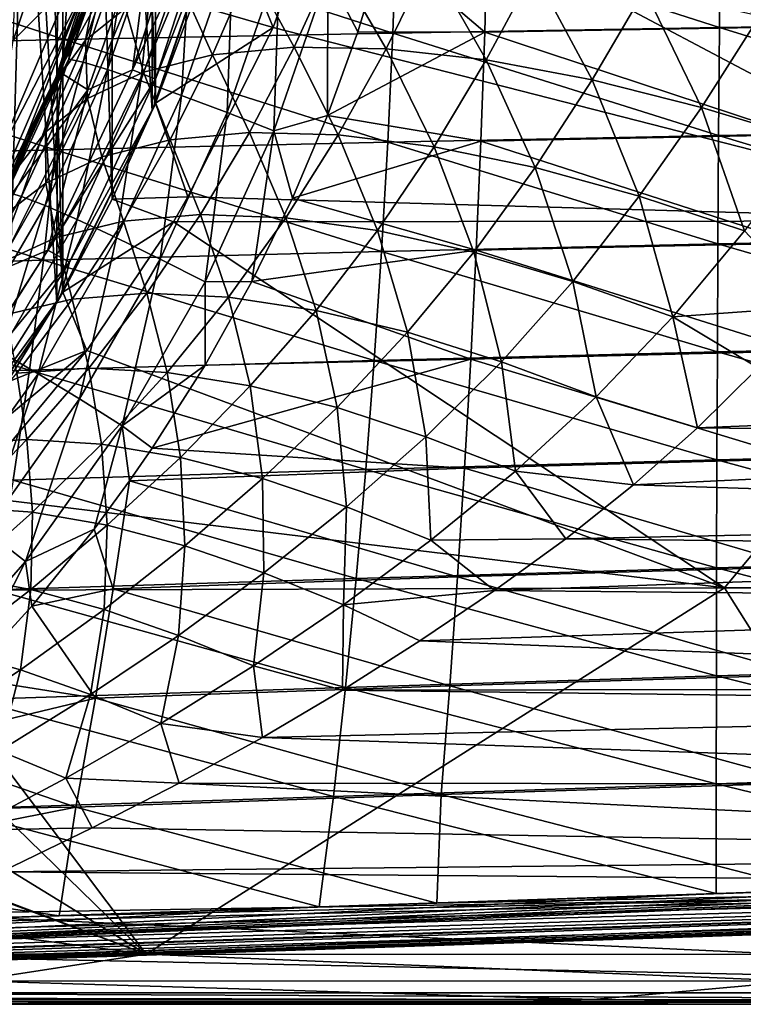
# Model space of a CAD drawing. Header units: metres. Extents: x -31 to 127, y -24 to 31.
# Tile 23 of 67: x 20 to 31, y -22 to -8. Entities that reach past the tile are written whole.
import ezdxf

# ---------------------------------------------------------------- set-up
doc = ezdxf.new("R2010")
doc.units = ezdxf.units.M
doc.layers.add('solid_13_381_041_XXX', color=7, linetype='CONTINUOUS')

msp = doc.modelspace()

# ---------------------------------------------------------------- linework, layer by layer
at = {"layer": 'solid_13_381_041_XXX'}
for points in [[(19.022402, 14.628772, -4), (20.728897, -12.095868, -4), (18.950666, -14.720345, -4)], [(20.770639, 12.024069, -4), (20.728897, -12.095868, -4), (19.022402, 14.628772, -4)], [(20.770639, 12.024069, -4), (22.140854, -9.251509, -4), (20.728897, -12.095868, -4)], [(22.16116, 9.205088, -4), (22.140854, -9.251509, -4), (20.770639, 12.024069, -4)], [(20.497093, -0.082362, 115.532135), (20.816002, -11.943326, 115.532135), (20.816034, 11.943295, 115.532135)], [(20.816002, -11.943326, 115.532135), (21.54834, -10.567223, 115.532135), (20.816034, 11.943295, 115.532135)], [(21.54834, -10.567223, 115.532135), (21.54834, 10.567225, 115.532135), (20.816034, 11.943295, 115.532135)], [(22.187971, -9.145625, 115.532135), (22.187971, 9.145627, 115.532135), (21.54834, 10.567225, 115.532135)], [(21.54834, -10.567223, 115.532135), (22.187971, -9.145625, 115.532135), (21.54834, 10.567225, 115.532135)], [(22.16116, 9.205088, -4), (23.171974, -6.249707, -4), (22.140854, -9.251509, -4)], [(22.187971, -9.145625, 115.532135), (22.737679, -7.676274, 115.532135), (22.187971, 9.145627, 115.532135)], [(20.497093, -0.082362, 115.532135), (20.280512, -2.990703, 115.532135), (20.816002, -11.943326, 115.532135)], [(20.280512, -2.990703, 115.532135), (19.644379, -5.844579, 115.532135), (19.990856, -13.27756, 115.532135)], [(20.280512, -2.990703, 115.532135), (19.990856, -13.27756, 115.532135), (20.816002, -11.943326, 115.532135)], [(23.929907, -8.023449, 116.247574), (24.84782, -5.43818, 116.361183), (23.190828, -6.177847, 115.532135)], [(35.133034, -10.885707, 116.187309), (24.84782, -5.43818, 116.361183), (23.929907, -8.023449, 116.247574)], [(35.133034, -10.885707, 116.187309), (37.560299, -5.43761, 116.471001), (24.84782, -5.43818, 116.361183)], [(20.082718, -8.214787, 118.08213), (20.167664, -5.853664, 119.294571), (20.975763, -5.559304, 118.08213)], [(20.082718, -8.214787, 118.08213), (20.975763, -5.559304, 118.08213), (20.953207, -7.327925, 118.08213)], [(21.71946, -5.87478), (20.756853, -8.672074), (22.172153, -6.113757)], [(20.798605, -8.583007, 84.140846), (20.756853, -8.672074), (21.71946, -5.87478)], [(21.192581, -7.558076, 83.506523), (20.798605, -8.583007, 84.140846), (21.71946, -5.87478)], [(21.849747, -8.650927, -0.133975), (22.761703, -5.844213, -0.133975), (22.172153, -6.113757)], [(23.116484, -5.935304, -0.500454), (22.761703, -5.844213, -0.133975), (21.849747, -8.650927, -0.133975)], [(23.116484, -5.935304, -0.500454), (21.849747, -8.650927, -0.133975), (22.190313, -8.785767, -0.500454)], [(23.116484, -5.935304, -0.500454), (22.190313, -8.785767, -0.500454), (23.18222, -6.211657, -1)], [(20.756853, -8.672074), (21.186054, -8.945278), (22.172153, -6.113757)], [(21.849747, -8.650927, -0.133975), (22.172153, -6.113757), (21.186054, -8.945278)], [(22.140854, -9.251509, -4), (23.171974, -6.249707, -4), (22.173109, -9.184402, -1)], [(22.190313, -8.785767, -0.500454), (22.173109, -9.184402, -1), (23.18222, -6.211657, -1)], [(23.171974, -6.249707, -4), (23.18222, -6.211657, -1), (22.173109, -9.184402, -1)], [(23.929907, -8.023449, 116.247574), (23.190828, -6.177847, 115.532135), (22.737679, -7.676274, 115.532135)], [(30.541977, -8.021375, 146.248001), (30.554525, -6.417964, 146.31369), (25.760683, -6.48578, 146.311432)], [(31.676479, -6.411705, 140.924942), (31.674332, -8.0136, 140.990631), (27.109901, -6.474086, 140.922195)], [(35.387711, -7.947627, 146.231522), (30.554525, -6.417964, 146.31369), (30.541977, -8.021375, 146.248001)], [(35.387711, -7.947627, 146.231522), (35.355175, -6.35918, 146.296036), (30.554525, -6.417964, 146.31369)], [(20.842712, -8.200963, 146.224808), (20.946341, -6.564253, 146.289001), (16.083519, -6.656135, 146.245865)], [(25.703821, -8.105215, 146.245865), (20.946341, -6.564253, 146.289001), (20.842712, -8.200963, 146.224808)], [(21.627619, -6.440227, 137.688751), (20.907373, -8.491919, 137.80484), (21.409151, -6.920859, 136.987885)], [(21.119747, -8.537859, 138.550125), (20.907373, -8.491919, 137.80484), (21.627619, -6.440227, 137.688751)], [(25.703821, -8.105215, 146.245865), (25.760683, -6.48578, 146.311432), (20.946341, -6.564253, 146.289001)], [(21.841162, -6.473045, 138.434387), (21.119747, -8.537859, 138.550125), (21.627619, -6.440227, 137.688751)], [(21.477757, -8.644745, 139.267456), (21.119747, -8.537859, 138.550125), (21.841162, -6.473045, 138.434387)], [(22.205629, -6.552175, 139.152069), (21.477757, -8.644745, 139.267456), (21.841162, -6.473045, 138.434387)], [(21.972404, -8.811583, 139.907715), (21.477757, -8.644745, 139.267456), (22.205629, -6.552175, 139.152069)], [(22.712124, -6.676996, 139.792633), (21.972404, -8.811583, 139.907715), (22.205629, -6.552175, 139.152069)], [(27.109901, -6.474086, 140.922195), (27.065485, -8.090981, 140.988098), (25.571747, -6.816286, 140.937088)], [(30.541977, -8.021375, 146.248001), (25.760683, -6.48578, 146.311432), (25.703821, -8.105215, 146.245865)], [(31.674332, -8.0136, 140.990631), (27.065485, -8.090981, 140.988098), (27.109901, -6.474086, 140.922195)], [(20.842712, -8.200963, 146.224808), (16.083519, -6.656135, 146.245865), (15.927384, -8.311689, 146.184235)], [(22.576435, -9.029634, 140.42746), (21.972404, -8.811583, 139.907715), (22.712124, -6.676996, 139.792633)], [(23.332802, -6.840997, 140.312637), (22.576435, -9.029634, 140.42746), (22.712124, -6.676996, 139.792633)], [(21.152754, -8.207346, 88.031013), (21.678259, -6.733622, 87.164948), (21.742626, -7.73563, 89.686691)], [(21.337973, -7.222666, 85.383377), (21.678259, -6.733622, 87.164948), (21.152754, -8.207346, 88.031013)], [(23.249025, -9.283795, 140.798172), (22.576435, -9.029634, 140.42746), (23.332802, -6.840997, 140.312637)], [(24.025661, -7.032798, 140.683517), (23.249025, -9.283795, 140.798172), (23.332802, -6.840997, 140.312637)], [(24.743479, -7.238635, 140.896606), (25.571747, -6.816286, 140.937088), (25.18465, -8.086426, 140.990173)], [(27.065485, -8.090981, 140.988098), (25.18465, -8.086426, 140.990173), (25.571747, -6.816286, 140.937088)], [(20.907373, -8.491919, 137.80484), (20.945013, -8.219272, 137.063736), (21.409151, -6.920859, 136.987885)], [(21.233383, -7.442675, 118.382133), (21.409151, -6.920859, 136.987885), (20.945013, -8.219272, 137.063736)], [(22.55728, -7.369374, 91.280823), (23.59481, -7.125272, 92.771378), (23.035856, -8.429181, 93.45504)], [(23.035856, -8.429181, 93.45504), (23.59481, -7.125272, 92.771378), (24.244377, -8.31232, 94.733597)], [(24.025661, -7.032798, 140.683517), (23.944466, -9.55589, 141.011154), (23.249025, -9.283795, 140.798172)], [(23.59481, -7.125272, 92.771378), (24.835079, -7.012293, 94.118988), (24.244377, -8.31232, 94.733597)], [(24.025661, -7.032798, 140.683517), (24.743479, -7.238635, 140.896606), (23.944466, -9.55589, 141.011154)], [(24.244377, -8.31232, 94.733597), (24.835079, -7.012293, 94.118988), (25.606129, -8.337021, 95.852859)], [(24.835079, -7.012293, 94.118988), (26.246294, -7.03281, 95.290016), (25.606129, -8.337021, 95.852859)], [(25.606129, -8.337021, 95.852859), (26.246294, -7.03281, 95.290016), (27.089777, -8.500764, 96.790535)], [(26.246294, -7.03281, 95.290016), (27.793812, -7.184889, 96.258713), (27.089777, -8.500764, 96.790535)], [(20.753422, -8.758, 86.347847), (20.798605, -8.583007, 84.140846), (21.337973, -7.222666, 85.383377)], [(20.753422, -8.758, 86.347847), (21.337973, -7.222666, 85.383377), (21.152754, -8.207346, 88.031013)], [(21.337973, -7.222666, 85.383377), (20.798605, -8.583007, 84.140846), (21.192581, -7.558076, 83.506523)], [(23.944466, -9.55589, 141.011154), (24.743479, -7.238635, 140.896606), (24.735992, -9.325723, 141.050537)], [(24.743479, -7.238635, 140.896606), (25.18465, -8.086426, 140.990173), (24.735992, -9.325723, 141.050537)], [(27.089777, -8.500764, 96.790535), (27.793812, -7.184889, 96.258713), (28.659328, -8.795362, 97.531952)], [(27.793812, -7.184889, 96.258713), (29.437996, -7.461259, 97.007988), (28.659328, -8.795362, 97.531952)], [(19.788635, -10.059521, 118.08213), (20.953207, -7.327925, 118.08213), (21.150467, -7.413598, 118.169998)], [(20.082718, -8.214787, 118.08213), (20.953207, -7.327925, 118.08213), (19.788635, -10.059521, 118.08213)], [(19.788635, -10.059521, 118.08213), (21.150467, -7.413598, 118.169998), (19.961714, -10.18988, 118.169998)], [(19.961714, -10.18988, 118.169998), (21.150467, -7.413598, 118.169998), (20.03997, -10.22984, 118.382133)], [(21.150467, -7.413598, 118.169998), (20.683678, -8.856382, 118.382133), (20.03997, -10.22984, 118.382133)], [(21.150467, -7.413598, 118.169998), (21.233383, -7.442675, 118.382133), (20.683678, -8.856382, 118.382133)], [(20.683678, -8.856382, 118.382133), (21.233383, -7.442675, 118.382133), (20.945013, -8.219272, 137.063736)], [(21.742626, -7.73563, 89.686691), (22.55728, -7.369374, 91.280823), (22.009384, -8.685497, 92.046738)], [(22.009384, -8.685497, 92.046738), (22.55728, -7.369374, 91.280823), (23.035856, -8.429181, 93.45504)], [(28.659328, -8.795362, 97.531952), (29.437996, -7.461259, 97.007988), (30.279541, -9.205205, 98.078491)], [(29.437996, -7.461259, 97.007988), (31.139957, -7.847566, 97.538742), (30.279541, -9.205205, 98.078491)], [(23.929907, -8.023449, 116.247574), (22.737679, -7.676274, 115.532135), (22.187971, -9.145625, 115.532135)], [(21.152754, -8.207346, 88.031013), (21.742626, -7.73563, 89.686691), (21.183258, -9.071985, 90.54364)], [(21.183258, -9.071985, 90.54364), (21.742626, -7.73563, 89.686691), (22.009384, -8.685497, 92.046738)], [(30.279541, -9.205205, 98.078491), (31.139957, -7.847566, 97.538742), (31.91963, -9.703641, 98.458412)], [(22.669493, -10.533402, 116.107849), (23.929907, -8.023449, 116.247574), (22.187971, -9.145625, 115.532135)], [(22.669493, -10.533402, 116.107849), (35.133034, -10.885707, 116.187309), (23.929907, -8.023449, 116.247574)], [(30.530941, -9.624353, 146.167709), (30.541977, -8.021375, 146.248001), (25.703821, -8.105215, 146.245865)], [(31.674332, -8.0136, 140.990631), (31.67808, -9.615084, 141.070938), (27.065485, -8.090981, 140.988098)], [(35.440052, -9.535535, 146.152573), (30.541977, -8.021375, 146.248001), (30.530941, -9.624353, 146.167709)], [(35.440052, -9.535535, 146.152573), (35.387711, -7.947627, 146.231522), (30.541977, -8.021375, 146.248001)], [(25.629791, -9.723847, 146.16571), (25.703821, -8.105215, 146.245865), (20.842712, -8.200963, 146.224808)], [(27.065485, -8.090981, 140.988098), (24.735992, -9.325723, 141.050537), (25.18465, -8.086426, 140.990173)], [(27.065485, -8.090981, 140.988098), (27.009079, -9.707226, 141.068634), (24.735992, -9.325723, 141.050537)], [(30.530941, -9.624353, 146.167709), (25.703821, -8.105215, 146.245865), (25.629791, -9.723847, 146.16571)], [(31.67808, -9.615084, 141.070938), (27.009079, -9.707226, 141.068634), (27.065485, -8.090981, 140.988098)], [(20.704315, -9.835932, 146.146255), (15.927384, -8.311689, 146.184235), (15.721451, -9.963854, 146.108719)], [(20.704315, -9.835932, 146.146255), (20.842712, -8.200963, 146.224808), (15.927384, -8.311689, 146.184235)], [(20.683678, -8.856382, 118.382133), (20.945013, -8.219272, 137.063736), (20.405956, -9.478765, 137.1492)], [(20.907373, -8.491919, 137.80484), (20.405956, -9.478765, 137.1492), (20.945013, -8.219272, 137.063736)], [(20.559179, -9.570928, 88.98336), (21.152754, -8.207346, 88.031013), (21.183258, -9.071985, 90.54364)], [(20.753422, -8.758, 86.347847), (21.152754, -8.207346, 88.031013), (20.559179, -9.570928, 88.98336)], [(25.629791, -9.723847, 146.16571), (20.842712, -8.200963, 146.224808), (20.704315, -9.835932, 146.146255)], [(23.035856, -8.429181, 93.45504), (24.244377, -8.31232, 94.733597), (23.583122, -9.576782, 95.424416)], [(23.583122, -9.576782, 95.424416), (24.244377, -8.31232, 94.733597), (24.895372, -9.611676, 96.495964)], [(24.244377, -8.31232, 94.733597), (25.606129, -8.337021, 95.852859), (24.895372, -9.611676, 96.495964)], [(22.009384, -8.685497, 92.046738), (23.035856, -8.429181, 93.45504), (22.407925, -9.686711, 94.208961)], [(22.407925, -9.686711, 94.208961), (23.035856, -8.429181, 93.45504), (23.583122, -9.576782, 95.424416)], [(24.895372, -9.611676, 96.495964), (25.606129, -8.337021, 95.852859), (26.31653, -9.788212, 97.404419)], [(25.606129, -8.337021, 95.852859), (27.089777, -8.500764, 96.790535), (26.31653, -9.788212, 97.404419)], [(20.907373, -8.491919, 137.80484), (19.993507, -10.463799, 137.94548), (20.405956, -9.478765, 137.1492)], [(20.203409, -10.524402, 138.69043), (19.993507, -10.463799, 137.94548), (20.907373, -8.491919, 137.80484)], [(21.119747, -8.537859, 138.550125), (20.203409, -10.524402, 138.69043), (20.907373, -8.491919, 137.80484)], [(20.552277, -10.659924, 139.407425), (20.203409, -10.524402, 138.69043), (21.119747, -8.537859, 138.550125)], [(20.798605, -8.583007, 84.140846), (20.35989, -9.57731, 84.854202), (20.756853, -8.672074)], [(20.753422, -8.758, 86.347847), (20.35989, -9.57731, 84.854202), (20.798605, -8.583007, 84.140846)], [(21.477757, -8.644745, 139.267456), (20.552277, -10.659924, 139.407425), (21.119747, -8.537859, 138.550125)], [(26.31653, -9.788212, 97.404419), (27.089777, -8.500764, 96.790535), (27.814091, -10.097435, 98.137268)], [(27.089777, -8.500764, 96.790535), (28.659328, -8.795362, 97.531952), (27.814091, -10.097435, 98.137268)], [(20.756853, -8.672074), (19.428015, -11.3449), (21.186054, -8.945278)], [(19.867138, -10.561572, 85.643684), (19.428015, -11.3449), (20.756853, -8.672074)], [(20.35989, -9.57731, 84.854202), (19.867138, -10.561572, 85.643684), (20.756853, -8.672074)], [(21.031059, -10.868877, 140.047379), (20.552277, -10.659924, 139.407425), (21.477757, -8.644745, 139.267456)], [(20.593206, -11.321212, -0.133975), (21.849747, -8.650927, -0.133975), (21.186054, -8.945278)], [(22.190313, -8.785767, -0.500454), (21.849747, -8.650927, -0.133975), (20.593206, -11.321212, -0.133975)], [(21.972404, -8.811583, 139.907715), (21.031059, -10.868877, 140.047379), (21.477757, -8.644745, 139.267456)], [(21.183258, -9.071985, 90.54364), (22.009384, -8.685497, 92.046738), (21.395733, -9.939876, 92.87542)], [(21.395733, -9.939876, 92.87542), (22.009384, -8.685497, 92.046738), (22.407925, -9.686711, 94.208961)], [(20.03997, -10.22984, 118.382133), (20.683678, -8.856382, 118.382133), (20.405956, -9.478765, 137.1492)], [(20.105623, -10.153735, 87.396614), (20.35989, -9.57731, 84.854202), (20.753422, -8.758, 86.347847)], [(20.105623, -10.153735, 87.396614), (20.753422, -8.758, 86.347847), (20.559179, -9.570928, 88.98336)], [(22.190313, -8.785767, -0.500454), (20.593206, -11.321212, -0.133975), (20.914186, -11.497671, -0.500454)], [(22.190313, -8.785767, -0.500454), (20.914186, -11.497671, -0.500454), (22.173109, -9.184402, -1)], [(21.613298, -11.140263, 140.566879), (21.031059, -10.868877, 140.047379), (21.972404, -8.811583, 139.907715)], [(22.576435, -9.029634, 140.42746), (21.613298, -11.140263, 140.566879), (21.972404, -8.811583, 139.907715)], [(27.814091, -10.097435, 98.137268), (28.659328, -8.795362, 97.531952), (29.356277, -10.522958, 98.696259)], [(28.659328, -8.795362, 97.531952), (30.279541, -9.205205, 98.078491), (29.356277, -10.522958, 98.696259)], [(19.428015, -11.3449), (19.832363, -11.645459), (21.186054, -8.945278)], [(20.593206, -11.321212, -0.133975), (21.186054, -8.945278), (19.832363, -11.645459)], [(22.259703, -11.455327, 140.937424), (21.613298, -11.140263, 140.566879), (22.576435, -9.029634, 140.42746)], [(23.249025, -9.283795, 140.798172), (22.259703, -11.455327, 140.937424), (22.576435, -9.029634, 140.42746)], [(20.559179, -9.570928, 88.98336), (21.183258, -9.071985, 90.54364), (20.563093, -10.327173, 91.45472)], [(20.563093, -10.327173, 91.45472), (21.183258, -9.071985, 90.54364), (21.395733, -9.939876, 92.87542)], [(20.914186, -11.497671, -0.500454), (20.784609, -12, -1), (22.173109, -9.184402, -1)], [(22.140854, -9.251509, -4), (22.173109, -9.184402, -1), (20.784609, -12, -1)], [(22.669493, -10.533402, 116.107849), (22.187971, -9.145625, 115.532135), (21.54834, -10.567223, 115.532135)], [(20.728897, -12.095868, -4), (22.140854, -9.251509, -4), (20.784609, -12, -1)], [(23.249025, -9.283795, 140.798172), (22.926498, -11.791631, 141.150299), (22.259703, -11.455327, 140.937424)], [(23.249025, -9.283795, 140.798172), (23.944466, -9.55589, 141.011154), (22.926498, -11.791631, 141.150299)], [(23.944466, -9.55589, 141.011154), (24.735992, -9.325723, 141.050537), (24.217916, -10.552891, 141.118576)], [(27.009079, -9.707226, 141.068634), (24.217916, -10.552891, 141.118576), (24.735992, -9.325723, 141.050537)], [(29.356277, -10.522958, 98.696259), (30.279541, -9.205205, 98.078491), (30.91543, -11.037439, 99.106934)], [(30.279541, -9.205205, 98.078491), (31.91963, -9.703641, 98.458412), (30.91543, -11.037439, 99.106934)], [(20.03997, -10.22984, 118.382133), (20.405956, -9.478765, 137.1492), (19.795244, -10.695713, 137.240356)], [(19.993507, -10.463799, 137.94548), (19.795244, -10.695713, 137.240356), (20.405956, -9.478765, 137.1492)], [(20.105623, -10.153735, 87.396614), (19.867138, -10.561572, 85.643684), (20.35989, -9.57731, 84.854202)], [(19.911537, -10.830607, 89.980492), (20.559179, -9.570928, 88.98336), (20.563093, -10.327173, 91.45472)], [(20.105623, -10.153735, 87.396614), (20.559179, -9.570928, 88.98336), (19.911537, -10.830607, 89.980492)], [(22.407925, -9.686711, 94.208961), (23.583122, -9.576782, 95.424416), (22.855167, -10.795711, 96.173409)], [(22.855167, -10.795711, 96.173409), (23.583122, -9.576782, 95.424416), (24.117571, -10.842876, 97.199829)], [(22.926498, -11.791631, 141.150299), (23.944466, -9.55589, 141.011154), (23.618355, -11.784662, 141.194992)], [(23.583122, -9.576782, 95.424416), (24.895372, -9.611676, 96.495964), (24.117571, -10.842876, 97.199829)], [(23.944466, -9.55589, 141.011154), (24.217916, -10.552891, 141.118576), (23.618355, -11.784662, 141.194992)], [(24.117571, -10.842876, 97.199829), (24.895372, -9.611676, 96.495964), (25.476948, -11.031467, 98.079399)], [(24.895372, -9.611676, 96.495964), (26.31653, -9.788212, 97.404419), (25.476948, -11.031467, 98.079399)], [(30.521414, -11.226901, 146.07283), (30.530941, -9.624353, 146.167709), (25.629791, -9.723847, 146.16571)], [(31.67808, -9.615084, 141.070938), (31.687719, -11.216155, 141.165878), (27.009079, -9.707226, 141.068634)], [(35.512203, -11.122905, 146.059219), (30.530941, -9.624353, 146.167709), (30.521414, -11.226901, 146.07283)], [(35.512203, -11.122905, 146.059219), (35.440052, -9.535535, 146.152573), (30.530941, -9.624353, 146.167709)], [(25.538593, -11.341675, 146.070984), (25.629791, -9.723847, 146.16571), (20.704315, -9.835932, 146.146255)], [(21.395733, -9.939876, 92.87542), (22.407925, -9.686711, 94.208961), (21.714819, -10.893697, 95.016624)], [(21.714819, -10.893697, 95.016624), (22.407925, -9.686711, 94.208961), (22.855167, -10.795711, 96.173409)], [(27.009079, -9.707226, 141.068634), (26.940685, -11.322821, 141.163834), (24.217916, -10.552891, 141.118576)], [(30.521414, -11.226901, 146.07283), (25.629791, -9.723847, 146.16571), (25.538593, -11.341675, 146.070984)], [(31.687719, -11.216155, 141.165878), (26.940685, -11.322821, 141.163834), (27.009079, -9.707226, 141.068634)], [(20.531151, -11.469158, 146.053345), (20.704315, -9.835932, 146.146255), (15.721451, -9.963854, 146.108719)], [(25.538593, -11.341675, 146.070984), (20.704315, -9.835932, 146.146255), (20.531151, -11.469158, 146.053345)], [(25.476948, -11.031467, 98.079399), (26.31653, -9.788212, 97.404419), (26.904125, -11.351957, 98.801514)], [(26.31653, -9.788212, 97.404419), (27.814091, -10.097435, 98.137268), (26.904125, -11.351957, 98.801514)], [(20.531151, -11.469158, 146.053345), (15.721451, -9.963854, 146.108719), (15.465718, -11.612626, 146.019318)], [(20.563093, -10.327173, 91.45472), (21.395733, -9.939876, 92.87542), (20.719749, -11.13573, 93.752083)], [(20.719749, -11.13573, 93.752083), (21.395733, -9.939876, 92.87542), (21.714819, -10.893697, 95.016624)], [(26.904125, -11.351957, 98.801514), (27.814091, -10.097435, 98.137268), (28.370619, -11.787459, 99.368355)], [(27.814091, -10.097435, 98.137268), (29.356277, -10.522958, 98.696259), (28.370619, -11.787459, 99.368355)], [(19.88484, -11.513021, 92.407288), (20.563093, -10.327173, 91.45472), (20.719749, -11.13573, 93.752083)], [(19.911537, -10.830607, 89.980492), (20.563093, -10.327173, 91.45472), (19.88484, -11.513021, 92.407288)], [(20.203409, -10.524402, 138.69043), (19.100241, -12.414627, 138.849411), (19.993507, -10.463799, 137.94548)], [(19.436794, -12.579519, 139.566132), (19.100241, -12.414627, 138.849411), (20.203409, -10.524402, 138.69043)], [(20.552277, -10.659924, 139.407425), (19.436794, -12.579519, 139.566132), (20.203409, -10.524402, 138.69043)], [(22.453848, -10.90122, 116.08651), (21.54834, -10.567223, 115.532135), (20.816002, -11.943326, 115.532135)], [(22.669493, -10.533402, 116.107849), (21.54834, -10.567223, 115.532135), (22.453848, -10.90122, 116.08651)], [(22.669493, -10.533402, 116.107849), (22.453848, -10.90122, 116.08651), (35.133034, -10.885707, 116.187309)], [(26.940685, -11.322821, 141.163834), (23.618355, -11.784662, 141.194992), (24.217916, -10.552891, 141.118576)], [(28.370619, -11.787459, 99.368355), (29.356277, -10.522958, 98.696259), (29.851683, -12.310342, 99.803314)], [(29.356277, -10.522958, 98.696259), (30.91543, -11.037439, 99.106934), (29.851683, -12.310342, 99.803314)], [(19.895329, -12.830403, 140.205841), (19.436794, -12.579519, 139.566132), (20.552277, -10.659924, 139.407425)], [(21.031059, -10.868877, 140.047379), (19.895329, -12.830403, 140.205841), (20.552277, -10.659924, 139.407425)], [(21.714819, -10.893697, 95.016624), (22.855167, -10.795711, 96.173409), (22.060112, -11.96119, 96.958832)], [(22.060112, -11.96119, 96.958832), (22.855167, -10.795711, 96.173409), (23.271261, -12.018051, 97.938858)], [(22.855167, -10.795711, 96.173409), (24.117571, -10.842876, 97.199829), (23.271261, -12.018051, 97.938858)], [(20.450424, -13.154004, 140.725143), (19.895329, -12.830403, 140.205841), (21.031059, -10.868877, 140.047379)], [(21.613298, -11.140263, 140.566879), (20.450424, -13.154004, 140.725143), (21.031059, -10.868877, 140.047379)], [(20.719749, -11.13573, 93.752083), (21.714819, -10.893697, 95.016624), (20.956657, -12.047558, 95.861282)], [(21.17396, -12.80836, 115.963142), (22.453848, -10.90122, 116.08651), (20.816002, -11.943326, 115.532135)], [(20.956657, -12.047558, 95.861282), (21.714819, -10.893697, 95.016624), (22.060112, -11.96119, 96.958832)], [(21.17396, -12.80836, 115.963142), (30.617491, -16.326935, 115.783424), (22.453848, -10.90122, 116.08651)], [(22.453848, -10.90122, 116.08651), (30.617491, -16.326935, 115.783424), (35.133034, -10.885707, 116.187309)], [(23.271261, -12.018051, 97.938858), (24.117571, -10.842876, 97.199829), (24.568024, -12.214036, 98.787361)], [(24.117571, -10.842876, 97.199829), (25.476948, -11.031467, 98.079399), (24.568024, -12.214036, 98.787361)], [(35.133034, -10.885707, 116.187309), (30.617491, -16.326935, 115.783424), (43.268173, -16.327322, 115.83757)], [(24.568024, -12.214036, 98.787361), (25.476948, -11.031467, 98.079399), (25.924513, -12.539264, 99.495552)], [(25.476948, -11.031467, 98.079399), (26.904125, -11.351957, 98.801514), (25.924513, -12.539264, 99.495552)], [(31.965908, -12.159027, 99.737946), (29.851683, -12.310342, 99.803314), (30.91543, -11.037439, 99.106934)], [(19.88484, -11.513021, 92.407288), (20.719749, -11.13573, 93.752083), (19.981422, -12.276423, 94.665825)], [(19.981422, -12.276423, 94.665825), (20.719749, -11.13573, 93.752083), (20.956657, -12.047558, 95.861282)], [(21.06469, -13.52801, 141.095535), (20.450424, -13.154004, 140.725143), (21.613298, -11.140263, 140.566879)], [(22.259703, -11.455327, 140.937424), (21.06469, -13.52801, 141.095535), (21.613298, -11.140263, 140.566879)], [(30.513395, -12.829016, 145.963333), (30.521414, -11.226901, 146.07283), (25.538593, -11.341675, 146.070984)], [(31.687719, -11.216155, 141.165878), (31.703253, -12.816814, 141.275421), (26.940685, -11.322821, 141.163834)], [(35.60416, -12.709734, 145.951431), (30.521414, -11.226901, 146.07283), (30.513395, -12.829016, 145.963333)], [(35.60416, -12.709734, 145.951431), (35.512203, -11.122905, 146.059219), (30.521414, -11.226901, 146.07283)], [(19.0119, -13.812953, -0.133975), (20.593206, -11.321212, -0.133975), (19.832363, -11.645459)], [(20.914186, -11.497671, -0.500454), (20.593206, -11.321212, -0.133975), (19.0119, -13.812953, -0.133975)], [(25.430229, -12.958698, 145.961655), (25.538593, -11.341675, 146.070984), (20.531151, -11.469158, 146.053345)], [(26.940685, -11.322821, 141.163834), (26.860302, -12.937764, 141.273682), (23.618355, -11.784662, 141.194992)], [(30.513395, -12.829016, 145.963333), (25.538593, -11.341675, 146.070984), (25.430229, -12.958698, 145.961655)], [(25.924513, -12.539264, 99.495552), (26.904125, -11.351957, 98.801514), (27.315458, -12.976626, 100.066063)], [(31.703253, -12.816814, 141.275421), (26.860302, -12.937764, 141.273682), (26.940685, -11.322821, 141.163834)], [(26.904125, -11.351957, 98.801514), (28.370619, -11.787459, 99.368355), (27.315458, -12.976626, 100.066063)], [(20.323219, -13.100644, 145.946091), (20.531151, -11.469158, 146.053345), (15.465718, -11.612626, 146.019318)], [(20.914186, -11.497671, -0.500454), (19.0119, -13.812953, -0.133975), (19.308231, -14.028252, -0.500454)], [(20.914186, -11.497671, -0.500454), (19.308231, -14.028252, -0.500454), (20.784609, -12, -1)], [(25.430229, -12.958698, 145.961655), (20.531151, -11.469158, 146.053345), (20.323219, -13.100644, 145.946091)], [(22.259703, -11.455327, 140.937424), (21.696682, -13.925915, 141.308334), (21.06469, -13.52801, 141.095535)], [(22.259703, -11.455327, 140.937424), (22.926498, -11.791631, 141.150299), (21.696682, -13.925915, 141.308334)], [(20.323219, -13.100644, 145.946091), (15.465718, -11.612626, 146.019318), (15.160187, -13.258007, 145.916031)], [(21.696682, -13.925915, 141.308334), (22.926498, -11.791631, 141.150299), (22.924562, -13.027063, 141.280228)], [(22.926498, -11.791631, 141.150299), (23.618355, -11.784662, 141.194992), (22.924562, -13.027063, 141.280228)], [(26.860302, -12.937764, 141.273682), (22.924562, -13.027063, 141.280228), (23.618355, -11.784662, 141.194992)], [(27.315458, -12.976626, 100.066063), (28.370619, -11.787459, 99.368355), (28.718922, -13.498535, 100.520378)], [(28.370619, -11.787459, 99.368355), (29.851683, -12.310342, 99.803314), (28.718922, -13.498535, 100.520378)], [(21.17396, -12.80836, 115.963142), (20.816002, -11.943326, 115.532135), (19.990856, -13.27756, 115.532135)], [(20.956657, -12.047558, 95.861282), (22.060112, -11.96119, 96.958832), (21.201279, -13.071553, 97.771172)], [(21.201279, -13.071553, 97.771172), (22.060112, -11.96119, 96.958832), (22.359901, -13.134908, 98.702797)], [(22.060112, -11.96119, 96.958832), (23.271261, -12.018051, 97.938858), (22.359901, -13.134908, 98.702797)], [(18.950666, -14.720345, -4), (20.728897, -12.095868, -4), (19.04048, -14.610274, -1)], [(19.308231, -14.028252, -0.500454), (19.04048, -14.610274, -1), (20.784609, -12, -1)], [(20.728897, -12.095868, -4), (20.784609, -12, -1), (19.04048, -14.610274, -1)], [(19.981422, -12.276423, 94.665825), (20.956657, -12.047558, 95.861282), (20.136648, -13.147457, 96.734451)], [(20.136648, -13.147457, 96.734451), (20.956657, -12.047558, 95.861282), (21.201279, -13.071553, 97.771172)], [(22.359901, -13.134908, 98.702797), (23.271261, -12.018051, 97.938858), (23.59339, -13.333166, 99.517754)], [(23.271261, -12.018051, 97.938858), (24.568024, -12.214036, 98.787361), (23.59339, -13.333166, 99.517754)], [(23.59339, -13.333166, 99.517754), (24.568024, -12.214036, 98.787361), (24.879068, -13.656309, 100.208984)], [(24.568024, -12.214036, 98.787361), (25.924513, -12.539264, 99.495552), (24.879068, -13.656309, 100.208984)], [(31.965908, -12.159027, 99.737946), (31.118534, -13.068027, 100.274315), (29.851683, -12.310342, 99.803314)], [(30.220886, -13.957051, 100.836403), (28.718922, -13.498535, 100.520378), (29.851683, -12.310342, 99.803314)], [(31.118534, -13.068027, 100.274315), (30.220886, -13.957051, 100.836403), (29.851683, -12.310342, 99.803314)], [(24.879068, -13.656309, 100.208984), (25.924513, -12.539264, 99.495552), (26.194801, -14.087303, 100.77948)], [(25.924513, -12.539264, 99.495552), (27.315458, -12.976626, 100.066063), (26.194801, -14.087303, 100.77948)], [(21.17396, -12.80836, 115.963142), (19.990856, -13.27756, 115.532135), (19.083561, -14.553295, 115.532135)], [(19.389057, -14.960611, 115.81498), (21.17396, -12.80836, 115.963142), (19.083561, -14.553295, 115.532135)], [(20.450424, -13.154004, 140.725143), (19.098961, -15.048624, 140.895508), (19.895329, -12.830403, 140.205841)], [(19.389057, -14.960611, 115.81498), (30.617491, -16.326935, 115.783424), (21.17396, -12.80836, 115.963142)], [(30.506889, -14.430698, 145.839233), (30.513395, -12.829016, 145.963333), (25.430229, -12.958698, 145.961655)], [(31.703253, -12.816814, 141.275421), (31.724678, -14.417062, 141.399582), (26.860302, -12.937764, 141.273682)], [(35.715927, -14.296025, 145.829224), (30.513395, -12.829016, 145.963333), (30.506889, -14.430698, 145.839233)], [(35.715927, -14.296025, 145.829224), (35.60416, -12.709734, 145.951431), (30.513395, -12.829016, 145.963333)], [(25.304695, -14.574919, 145.837738), (25.430229, -12.958698, 145.961655), (20.323219, -13.100644, 145.946091)], [(26.860302, -12.937764, 141.273682), (22.140373, -14.258994, 141.37262), (22.924562, -13.027063, 141.280228)], [(26.860302, -12.937764, 141.273682), (26.767929, -14.552058, 141.398163), (22.140373, -14.258994, 141.37262)], [(30.506889, -14.430698, 145.839233), (25.430229, -12.958698, 145.961655), (25.304695, -14.574919, 145.837738)], [(26.194801, -14.087303, 100.77948), (27.315458, -12.976626, 100.066063), (27.521332, -14.599018, 101.24881)], [(31.724678, -14.417062, 141.399582), (26.767929, -14.552058, 141.398163), (26.860302, -12.937764, 141.273682)], [(27.315458, -12.976626, 100.066063), (28.718922, -13.498535, 100.520378), (27.521332, -14.599018, 101.24881)], [(20.080519, -14.730389, 145.824463), (20.323219, -13.100644, 145.946091), (15.160187, -13.258007, 145.916031)], [(25.304695, -14.574919, 145.837738), (20.323219, -13.100644, 145.946091), (20.080519, -14.730389, 145.824463)], [(20.136648, -13.147457, 96.734451), (21.201279, -13.071553, 97.771172), (20.284031, -14.127928, 98.607918)], [(20.284031, -14.127928, 98.607918), (21.201279, -13.071553, 97.771172), (21.389645, -14.195926, 99.490547)], [(21.201279, -13.071553, 97.771172), (22.359901, -13.134908, 98.702797), (21.389645, -14.195926, 99.490547)], [(21.696682, -13.925915, 141.308334), (22.924562, -13.027063, 141.280228), (22.140373, -14.258994, 141.37262)], [(44, -13.403003, 100.481255), (30.220886, -13.957051, 100.836403), (31.118534, -13.068027, 100.274315)], [(19.674238, -15.479867, 141.265823), (19.098961, -15.048624, 140.895508), (20.450424, -13.154004, 140.725143)], [(19.259657, -14.193452, 97.632019), (20.136648, -13.147457, 96.734451), (20.284031, -14.127928, 98.607918)], [(21.06469, -13.52801, 141.095535), (19.674238, -15.479867, 141.265823), (20.450424, -13.154004, 140.725143)], [(21.389645, -14.195926, 99.490547), (22.359901, -13.134908, 98.702797), (22.560196, -14.392935, 100.270615)], [(22.359901, -13.134908, 98.702797), (23.59339, -13.333166, 99.517754), (22.560196, -14.392935, 100.270615)], [(22.560196, -14.392935, 100.270615), (23.59339, -13.333166, 99.517754), (23.776089, -14.708976, 100.94265)], [(23.59339, -13.333166, 99.517754), (24.879068, -13.656309, 100.208984), (23.776089, -14.708976, 100.94265)], [(44, -13.403003, 100.481255), (44, -14.098819, 100.929817), (30.220886, -13.957051, 100.836403)], [(21.06469, -13.52801, 141.095535), (20.264168, -15.937452, 141.478638), (19.674238, -15.479867, 141.265823)], [(21.06469, -13.52801, 141.095535), (21.696682, -13.925915, 141.308334), (20.264168, -15.937452, 141.478638)], [(29.270966, -14.802707, 101.410431), (27.521332, -14.599018, 101.24881), (28.718922, -13.498535, 100.520378)], [(30.220886, -13.957051, 100.836403), (29.270966, -14.802707, 101.410431), (28.718922, -13.498535, 100.520378)], [(23.776089, -14.708976, 100.94265), (24.879068, -13.656309, 100.208984), (25.01816, -15.127379, 101.509941)], [(24.879068, -13.656309, 100.208984), (26.194801, -14.087303, 100.77948), (25.01816, -15.127379, 101.509941)], [(20.264168, -15.937452, 141.478638), (21.696682, -13.925915, 141.308334), (21.279064, -15.456765, 141.469788)], [(21.696682, -13.925915, 141.308334), (21.804218, -14.743259, 141.411041), (21.279064, -15.456765, 141.469788)], [(21.696682, -13.925915, 141.308334), (22.140373, -14.258994, 141.37262), (21.804218, -14.743259, 141.411041)], [(44, -14.098819, 100.929817), (29.270966, -14.802707, 101.410431), (30.220886, -13.957051, 100.836403)], [(19.259657, -14.193452, 97.632019), (20.284031, -14.127928, 98.607918), (19.313507, -15.131645, 99.467438)], [(19.313507, -15.131645, 99.467438), (20.284031, -14.127928, 98.607918), (20.36639, -15.203898, 100.302345)], [(20.284031, -14.127928, 98.607918), (21.389645, -14.195926, 99.490547), (20.36639, -15.203898, 100.302345)], [(25.01816, -15.127379, 101.509941), (26.194801, -14.087303, 100.77948), (26.269672, -15.621915, 101.990044)], [(26.194801, -14.087303, 100.77948), (27.521332, -14.599018, 101.24881), (26.269672, -15.621915, 101.990044)], [(44, -14.098819, 100.929817), (44, -15.271498, 101.747238), (29.270966, -14.802707, 101.410431)], [(20.36639, -15.203898, 100.302345), (21.389645, -14.195926, 99.490547), (21.475258, -15.398056, 101.047653)], [(21.389645, -14.195926, 99.490547), (22.560196, -14.392935, 100.270615), (21.475258, -15.398056, 101.047653)], [(26.767929, -14.552058, 141.398163), (21.804218, -14.743259, 141.411041), (22.140373, -14.258994, 141.37262)], [(35.847504, -15.881777, 145.692581), (35.715927, -14.296025, 145.829224), (30.506889, -14.430698, 145.839233)], [(21.475258, -15.398056, 101.047653), (22.560196, -14.392935, 100.270615), (22.623384, -15.704331, 101.699318)], [(22.560196, -14.392935, 100.270615), (23.776089, -14.708976, 100.94265), (22.623384, -15.704331, 101.699318)], [(30.501892, -16.03195, 145.700531), (30.506889, -14.430698, 145.839233), (25.304695, -14.574919, 145.837738)], [(31.724678, -14.417062, 141.399582), (31.751997, -16.016897, 141.538376), (26.767929, -14.552058, 141.398163)], [(35.847504, -15.881777, 145.692581), (30.506889, -14.430698, 145.839233), (30.501892, -16.03195, 145.700531)], [(25.161997, -16.190334, 145.699249), (25.304695, -14.574919, 145.837738), (20.080519, -14.730389, 145.824463)], [(26.767929, -14.552058, 141.398163), (26.663567, -16.165701, 141.537308), (21.804218, -14.743259, 141.411041)], [(30.501892, -16.03195, 145.700531), (25.304695, -14.574919, 145.837738), (25.161997, -16.190334, 145.699249)], [(31.751997, -16.016897, 141.538376), (26.663567, -16.165701, 141.537308), (26.767929, -14.552058, 141.398163)], [(25.161997, -16.190334, 145.699249), (20.080519, -14.730389, 145.824463), (19.803049, -16.358391, 145.688492)], [(22.623384, -15.704331, 101.699318), (23.776089, -14.708976, 100.94265), (23.794363, -16.106659, 102.260803)], [(23.776089, -14.708976, 100.94265), (25.01816, -15.127379, 101.509941), (23.794363, -16.106659, 102.260803)], [(28.266352, -15.601568, 101.992981), (26.269672, -15.621915, 101.990044), (27.521332, -14.599018, 101.24881)], [(29.270966, -14.802707, 101.410431), (28.266352, -15.601568, 101.992981), (27.521332, -14.599018, 101.24881)], [(21.561287, -16.342569, 141.546494), (21.279064, -15.456765, 141.469788), (21.804218, -14.743259, 141.411041)], [(26.663567, -16.165701, 141.537308), (21.561287, -16.342569, 141.546494), (21.804218, -14.743259, 141.411041)], [(44, -15.271498, 101.747238), (28.266352, -15.601568, 101.992981), (29.270966, -14.802707, 101.410431)], [(19.389057, -14.960611, 115.81498), (17.995928, -16.366983, 115.720078), (30.617491, -16.326935, 115.783424)], [(19.313507, -15.131645, 99.467438), (20.36639, -15.203898, 100.302345), (19.294708, -16.160522, 101.136581)], [(23.794363, -16.106659, 102.260803), (25.01816, -15.127379, 101.509941), (24.973761, -16.580061, 102.747704)], [(25.01816, -15.127379, 101.509941), (26.269672, -15.621915, 101.990044), (24.973761, -16.580061, 102.747704)], [(19.294708, -16.160522, 101.136581), (20.36639, -15.203898, 100.302345), (20.343651, -16.351706, 101.848282)], [(20.36639, -15.203898, 100.302345), (21.475258, -15.398056, 101.047653), (20.343651, -16.351706, 101.848282)], [(44, -15.271498, 101.747238), (44, -15.776666, 102.125923), (28.266352, -15.601568, 101.992981)], [(20.264168, -15.937452, 141.478638), (21.279064, -15.456765, 141.469788), (20.354826, -16.597084, 141.568771)], [(20.343651, -16.351706, 101.848282), (21.475258, -15.398056, 101.047653), (21.426504, -16.647465, 102.479187)], [(21.561287, -16.342569, 141.546494), (20.354826, -16.597084, 141.568771), (21.279064, -15.456765, 141.469788)], [(21.475258, -15.398056, 101.047653), (22.623384, -15.704331, 101.699318), (21.426504, -16.647465, 102.479187)], [(19.674238, -15.479867, 141.265823), (20.264168, -15.937452, 141.478638), (18.629074, -17.798899, 141.653488)], [(28.266352, -15.601568, 101.992981), (27.209799, -16.368288, 102.591644), (26.269672, -15.621915, 101.990044)], [(44, -15.776666, 102.125923), (27.209799, -16.368288, 102.591644), (28.266352, -15.601568, 101.992981)], [(21.426504, -16.647465, 102.479187), (22.623384, -15.704331, 101.699318), (22.52936, -17.032503, 103.032883)], [(22.623384, -15.704331, 101.699318), (23.794363, -16.106659, 102.260803), (22.52936, -17.032503, 103.032883)], [(27.209799, -16.368288, 102.591644), (24.973761, -16.580061, 102.747704), (26.269672, -15.621915, 101.990044)], [(44, -15.776666, 102.125923), (44, -16.523851, 102.718338), (27.209799, -16.368288, 102.591644)], [(35.998886, -17.46699, 145.541534), (35.847504, -15.881777, 145.692581), (30.501892, -16.03195, 145.700531)], [(18.629074, -17.798899, 141.653488), (20.264168, -15.937452, 141.478638), (19.382402, -17.662937, 141.666779)], [(20.264168, -15.937452, 141.478638), (20.354826, -16.597084, 141.568771), (19.382402, -17.662937, 141.666779)], [(30.498405, -17.632769, 145.547226), (30.501892, -16.03195, 145.700531), (25.161997, -16.190334, 145.699249)], [(31.751997, -16.016897, 141.538376), (31.78521, -17.61632, 141.691772), (26.663567, -16.165701, 141.537308)], [(35.998886, -17.46699, 145.541534), (30.501892, -16.03195, 145.700531), (30.498405, -17.632769, 145.547226)], [(19.294708, -16.160522, 101.136581), (20.343651, -16.351706, 101.848282), (19.166769, -17.255796, 102.668144)], [(25.002129, -17.804947, 145.546158), (25.161997, -16.190334, 145.699249), (19.803049, -16.358391, 145.688492)], [(26.663567, -16.165701, 141.537308), (26.547216, -17.778694, 141.691101), (21.561287, -16.342569, 141.546494)], [(22.52936, -17.032503, 103.032883), (23.794363, -16.106659, 102.260803), (23.639856, -17.483334, 103.523109)], [(23.794363, -16.106659, 102.260803), (24.973761, -16.580061, 102.747704), (23.639856, -17.483334, 103.523109)], [(30.498405, -17.632769, 145.547226), (25.161997, -16.190334, 145.699249), (25.002129, -17.804947, 145.546158)], [(31.78521, -17.61632, 141.691772), (26.547216, -17.778694, 141.691101), (26.663567, -16.165701, 141.537308)], [(30.617491, -16.326935, 115.783424), (17.995928, -16.366983, 115.720078), (22.049768, -21.754795, 115.364655)], [(21.561287, -16.342569, 141.546494), (21.298382, -17.960661, 141.697937), (20.354826, -16.597084, 141.568771)], [(26.547216, -17.778694, 141.691101), (21.298382, -17.960661, 141.697937), (21.561287, -16.342569, 141.546494)], [(30.617491, -16.326935, 115.783424), (22.049768, -21.754795, 115.364655), (34.042255, -21.762615, 115.369972)], [(43.268173, -16.327322, 115.83757), (30.617491, -16.326935, 115.783424), (34.042255, -21.762615, 115.369972)], [(17.995928, -16.366983, 115.720078), (17.226744, -17.05731, 115.672302), (22.049768, -21.754795, 115.364655)], [(19.166769, -17.255796, 102.668144), (20.343651, -16.351706, 101.848282), (20.186972, -17.541544, 103.278893)], [(25.002129, -17.804947, 145.546158), (19.803049, -16.358391, 145.688492), (19.490814, -17.984652, 145.538147)], [(20.343651, -16.351706, 101.848282), (21.426504, -16.647465, 102.479187), (20.186972, -17.541544, 103.278893)], [(27.209799, -16.368288, 102.591644), (26.106005, -17.112579, 103.212807), (24.973761, -16.580061, 102.747704)], [(44, -16.523851, 102.718338), (26.106005, -17.112579, 103.212807), (27.209799, -16.368288, 102.591644)], [(21.298382, -17.960661, 141.697937), (19.382402, -17.662937, 141.666779), (20.354826, -16.597084, 141.568771)], [(24.959663, -17.84197, 103.862381), (23.639856, -17.483334, 103.523109), (24.973761, -16.580061, 102.747704)], [(26.106005, -17.112579, 103.212807), (24.959663, -17.84197, 103.862381), (24.973761, -16.580061, 102.747704)], [(44, -16.523851, 102.718338), (44, -17.813387, 103.83654), (26.106005, -17.112579, 103.212807)], [(20.186972, -17.541544, 103.278893), (21.426504, -16.647465, 102.479187), (21.224766, -17.909725, 103.82373)], [(21.426504, -16.647465, 102.479187), (22.52936, -17.032503, 103.032883), (21.224766, -17.909725, 103.82373)], [(17.226744, -17.05731, 115.672302), (16.007334, -18.043852, 115.601906), (22.049768, -21.754795, 115.364655)], [(21.224766, -17.909725, 103.82373), (22.52936, -17.032503, 103.032883), (22.269621, -18.338459, 104.314758)], [(22.52936, -17.032503, 103.032883), (23.639856, -17.483334, 103.523109), (22.269621, -18.338459, 104.314758)], [(44, -17.813387, 103.83654), (24.959663, -17.84197, 103.862381), (26.106005, -17.112579, 103.212807)], [(19.166769, -17.255796, 102.668144), (20.186972, -17.541544, 103.278893), (18.901913, -18.388397, 104.092041)], [(23.771843, -18.545168, 104.52813), (22.269621, -18.338459, 104.314758), (23.639856, -17.483334, 103.523109)], [(24.959663, -17.84197, 103.862381), (23.771843, -18.545168, 104.52813), (23.639856, -17.483334, 103.523109)], [(36.170078, -19.051662, 145.376053), (35.998886, -17.46699, 145.541534), (30.498405, -17.632769, 145.547226)], [(18.901913, -18.388397, 104.092041), (20.186972, -17.541544, 103.278893), (19.877615, -18.741419, 104.628532)], [(20.186972, -17.541544, 103.278893), (21.224766, -17.909725, 103.82373), (19.877615, -18.741419, 104.628532)], [(30.496428, -19.233154, 145.379318), (30.498405, -17.632769, 145.547226), (25.002129, -17.804947, 145.546158)], [(31.78521, -17.61632, 141.691772), (31.824314, -19.21533, 141.859802), (26.547216, -17.778694, 141.691101)], [(36.170078, -19.051662, 145.376053), (30.498405, -17.632769, 145.547226), (30.496428, -19.233154, 145.379318)], [(21.298382, -17.960661, 141.697937), (18.363092, -18.668638, 141.76387), (19.382402, -17.662937, 141.666779)], [(26.547216, -17.778694, 141.691101), (26.418877, -19.391037, 141.859543), (21.298382, -17.960661, 141.697937)], [(31.824314, -19.21533, 141.859802), (26.418877, -19.391037, 141.859543), (26.547216, -17.778694, 141.691101)], [(24.825094, -19.418755, 145.378494), (25.002129, -17.804947, 145.546158), (19.490814, -17.984652, 145.538147)], [(19.877615, -18.741419, 104.628532), (21.224766, -17.909725, 103.82373), (20.860001, -19.150139, 105.119476)], [(21.224766, -17.909725, 103.82373), (22.269621, -18.338459, 104.314758), (20.860001, -19.150139, 105.119476)], [(44, -18.083986, 104.087364), (23.771843, -18.545168, 104.52813), (24.959663, -17.84197, 103.862381)], [(30.496428, -19.233154, 145.379318), (25.002129, -17.804947, 145.546158), (24.825094, -19.418755, 145.378494)], [(44, -17.813387, 103.83654), (44, -18.083986, 104.087364), (24.959663, -17.84197, 103.862381)], [(16.007334, -18.043852, 115.601906), (14.693721, -18.976301, 115.532135), (22.049768, -21.754795, 115.364655)], [(21.298382, -17.960661, 141.697937), (21.006447, -19.577396, 141.863739), (18.363092, -18.668638, 141.76387)], [(24.825094, -19.418755, 145.378494), (19.490814, -17.984652, 145.538147), (19.14381, -19.609173, 145.373459)], [(26.418877, -19.391037, 141.859543), (21.006447, -19.577396, 141.863739), (21.298382, -17.960661, 141.697937)], [(44, -18.083986, 104.087364), (44, -19.240543, 105.224792), (23.771843, -18.545168, 104.52813)], [(22.537226, -19.224384, 105.208298), (20.860001, -19.150139, 105.119476), (22.269621, -18.338459, 104.314758)], [(23.771843, -18.545168, 104.52813), (22.537226, -19.224384, 105.208298), (22.269621, -18.338459, 104.314758)], [(21.006447, -19.577396, 141.863739), (17.303558, -19.621317, 141.859756), (18.363092, -18.668638, 141.76387)], [(44, -19.240543, 105.224792), (22.537226, -19.224384, 105.208298), (23.771843, -18.545168, 104.52813)], [(19.877615, -18.741419, 104.628532), (20.860001, -19.150139, 105.119476), (19.407356, -19.919979, 105.931099)], [(12.34672, -20.493269, 115.431885), (22.049768, -21.754795, 115.364655), (14.569978, -18.974085, 115.532135)], [(22.049768, -21.754795, 115.364655), (14.693721, -18.976301, 115.532135), (14.569978, -18.974085, 115.532135)], [(36.170078, -19.051662, 145.376053), (30.496428, -19.233154, 145.379318), (36.373749, -20.658611, 145.186111)], [(21.249929, -19.886419, 105.906456), (19.407356, -19.919979, 105.931099), (20.860001, -19.150139, 105.119476)], [(22.537226, -19.224384, 105.208298), (21.249929, -19.886419, 105.906456), (20.860001, -19.150139, 105.119476)], [(44, -20.286673, 106.345329), (21.249929, -19.886419, 105.906456), (22.537226, -19.224384, 105.208298)], [(44, -19.240543, 105.224792), (44, -20.286673, 106.345329), (22.537226, -19.224384, 105.208298)], [(30.496428, -19.233154, 145.379318), (24.825094, -19.418755, 145.378494), (30.493509, -20.856377, 145.186295)], [(31.824314, -19.21533, 141.859802), (31.921873, -20.811934, 142.050293), (26.418877, -19.391037, 141.859543)], [(30.496428, -19.233154, 145.379318), (30.493509, -20.856377, 145.186295), (36.373749, -20.658611, 145.186111)], [(26.418877, -19.391037, 141.859543), (26.356091, -20.999163, 142.050171), (21.006447, -19.577396, 141.863739)], [(31.921873, -20.811934, 142.050293), (26.356091, -20.999163, 142.050171), (26.418877, -19.391037, 141.859543)], [(24.825094, -19.418755, 145.378494), (19.14381, -19.609173, 145.373459), (24.613272, -21.054144, 145.186462)], [(24.825094, -19.418755, 145.378494), (24.613272, -21.054144, 145.186462), (30.493509, -20.856377, 145.186295)], [(21.006447, -19.577396, 141.863739), (16.211372, -20.525284, 141.95401), (17.303558, -19.621317, 141.859756)], [(21.006447, -19.577396, 141.863739), (20.761824, -21.187376, 142.050049), (16.211372, -20.525284, 141.95401)], [(19.14381, -19.609173, 145.373459), (18.733034, -21.251911, 145.186646), (24.613272, -21.054144, 145.186462)], [(26.356091, -20.999163, 142.050171), (20.761824, -21.187376, 142.050049), (21.006447, -19.577396, 141.863739)], [(59.841843, -19.869894, 145.178375), (1.113879, -22.296858, 144.957352), (59.856174, -20.322128, 144.954575)], [(54.014462, -20.06531, 145.185593), (1.113879, -22.296858, 144.957352), (59.841843, -19.869894, 145.178375)], [(21.249929, -19.886419, 105.906456), (19.906286, -20.534721, 106.623825), (19.407356, -19.919979, 105.931099)], [(44, -20.286673, 106.345329), (19.906286, -20.534721, 106.623825), (21.249929, -19.886419, 105.906456)], [(54.014462, -20.06531, 145.185593), (48.134224, -20.263077, 145.18576), (1.113879, -22.296858, 144.957352)], [(48.134224, -20.263077, 145.18576), (42.253986, -20.460844, 145.185944), (1.113879, -22.296858, 144.957352)], [(59.856174, -20.322128, 144.954575), (1.113879, -22.296858, 144.957352), (1.120387, -22.47504, 144.479614)], [(59.856174, -20.322128, 144.954575), (1.120387, -22.47504, 144.479614), (59.86158, -20.49943, 144.478638)], [(8.630763, -22.087725, 142.33316), (59.856098, -20.31979, 142.278778), (59.861588, -20.49943, 142.754532)], [(8.630763, -22.087725, 142.33316), (9.736932, -21.995373, 142.266724), (59.856098, -20.31979, 142.278778)], [(9.736932, -21.995373, 142.266724), (10.834661, -21.892166, 142.204803), (59.856098, -20.31979, 142.278778)], [(10.834661, -21.892166, 142.204803), (11.923569, -21.778154, 142.149704), (59.856098, -20.31979, 142.278778)], [(11.923569, -21.778154, 142.149704), (13.004807, -21.653484, 142.10376), (59.856098, -20.31979, 142.278778)], [(13.004807, -21.653484, 142.10376), (14.078409, -21.519058, 142.069626), (59.856098, -20.31979, 142.278778)], [(14.078409, -21.519058, 142.069626), (15.144424, -21.376392, 142.049942), (59.856098, -20.31979, 142.278778)], [(59.856098, -20.31979, 142.278778), (15.144424, -21.376392, 142.049942), (20.761824, -21.187376, 142.050049)], [(44, -20.286673, 106.345329), (44, -20.738338, 106.855942), (19.906286, -20.534721, 106.623825)], [(59.856098, -20.31979, 142.278778), (20.761824, -21.187376, 142.050049), (26.356091, -20.999163, 142.050171)], [(59.856098, -20.31979, 142.278778), (26.356091, -20.999163, 142.050171), (31.921873, -20.811934, 142.050293)], [(42.253986, -20.460844, 145.185944), (36.373749, -20.658611, 145.186111), (1.113879, -22.296858, 144.957352)], [(1.120387, -22.47504, 144.479614), (30.87845, -21.474203, 142.737457), (59.861588, -20.49943, 142.754532)], [(59.86158, -20.49943, 144.478638), (1.120387, -22.47504, 144.479614), (59.861588, -20.49943, 142.754532)], [(3.030212, -22.405342, 142.658524), (59.861588, -20.49943, 142.754532), (30.87845, -21.474203, 142.737457)], [(3.030212, -22.405342, 142.658524), (4.158726, -22.357315, 142.599197), (59.861588, -20.49943, 142.754532)], [(4.158726, -22.357315, 142.599197), (5.282775, -22.302828, 142.53598), (59.861588, -20.49943, 142.754532)], [(5.282775, -22.302828, 142.53598), (6.402317, -22.240614, 142.469788), (59.861588, -20.49943, 142.754532)], [(6.402317, -22.240614, 142.469788), (7.518453, -22.169291, 142.401627), (59.861588, -20.49943, 142.754532)], [(7.518453, -22.169291, 142.401627), (8.630763, -22.087725, 142.33316), (59.861588, -20.49943, 142.754532)], [(12.34672, -20.493269, 115.431885), (9.980006, -21.745718, 115.354774), (22.049768, -21.754795, 115.364655)], [(20.761824, -21.187376, 142.050049), (15.144424, -21.376392, 142.049942), (16.211372, -20.525284, 141.95401)], [(44, -20.738338, 106.855942), (18.509411, -21.160379, 107.347618), (19.906286, -20.534721, 106.623825)], [(36.373749, -20.658611, 145.186111), (30.493509, -20.856377, 145.186295), (1.113879, -22.296858, 144.957352)], [(30.493509, -20.856377, 145.186295), (24.613272, -21.054144, 145.186462), (1.113879, -22.296858, 144.957352)], [(44, -20.738338, 106.855942), (44, -22.329008, 108.781395), (18.509411, -21.160379, 107.347618)], [(24.613272, -21.054144, 145.186462), (18.733034, -21.251911, 145.186646), (1.113879, -22.296858, 144.957352)], [(44, -22.329008, 108.781395), (17.059576, -21.759546, 108.069511), (18.509411, -21.160379, 107.347618)], [(1.120387, -22.47504, 144.479614), (1.897018, -22.448921, 142.720779), (30.87845, -21.474203, 142.737457)], [(30.87845, -21.474203, 142.737457), (1.897018, -22.448921, 142.720779), (3.030212, -22.405342, 142.658524)], [(22.049768, -21.754795, 115.364655), (9.980006, -21.745718, 115.354774), (19.480747, -22.150898, 115.266479)], [(44, -22.329008, 108.781395), (15.556733, -22.329008, 108.781395), (17.059576, -21.759546, 108.069511)], [(22.049768, -21.754795, 115.364655), (19.480747, -22.150898, 115.266479), (31.698387, -22.155109, 115.269531)], [(34.042255, -21.762615, 115.369972), (22.049768, -21.754795, 115.364655), (31.698387, -22.155109, 115.269531)], [(19.480747, -22.150898, 115.266479), (15.950903, -22.430061, 114.965019), (28.672522, -22.431187, 114.96994)], [(31.698387, -22.155109, 115.269531), (19.480747, -22.150898, 115.266479), (28.672522, -22.431187, 114.96994)], [(31.698387, -22.155109, 115.269531), (28.672522, -22.431187, 114.96994), (41.394211, -22.432188, 114.976074)], [(15.950903, -22.430061, 114.965019), (13.108192, -22.5, 114.568611), (26.204527, -22.5, 114.568611)], [(44, -22.456059, 109.014221), (15.556733, -22.402201, 108.89241), (15.556733, -22.329008, 108.781395)], [(44, -22.456059, 109.014221), (15.556733, -22.329008, 108.781395), (44, -22.329008, 108.781395)], [(44, -22.456059, 109.014221), (15.556733, -22.456018, 109.014107), (15.556733, -22.402201, 108.89241)], [(44, -22.456059, 109.014221), (15.556733, -22.488928, 109.143074), (15.556733, -22.456018, 109.014107)], [(44, -22.456059, 109.014221), (44, -22.5, 109.275711), (15.556733, -22.488928, 109.143074)], [(28.672522, -22.431187, 114.96994), (15.950903, -22.430061, 114.965019), (26.204527, -22.5, 114.568611)], [(28.672522, -22.431187, 114.96994), (26.204527, -22.5, 114.568611), (39.285168, -22.5, 114.568611)], [(41.394211, -22.432188, 114.976074), (28.672522, -22.431187, 114.96994), (39.285168, -22.5, 114.568611)], [(26.204527, -22.5, 114.568611), (13.108192, -22.5, 114.568611), (15.556733, -22.5, 109.275703)], [(44, -22.5, 109.275711), (15.556733, -22.5, 109.275703), (15.556733, -22.488928, 109.143074)], [(26.204527, -22.5, 114.568611), (15.556733, -22.5, 109.275703), (44, -22.5, 109.275711)], [(39.285168, -22.5, 114.568611), (26.204527, -22.5, 114.568611), (44, -22.5, 109.275711)]]:
    msp.add_3dface(points, dxfattribs=at)

doc.saveas('drawing.dxf')
